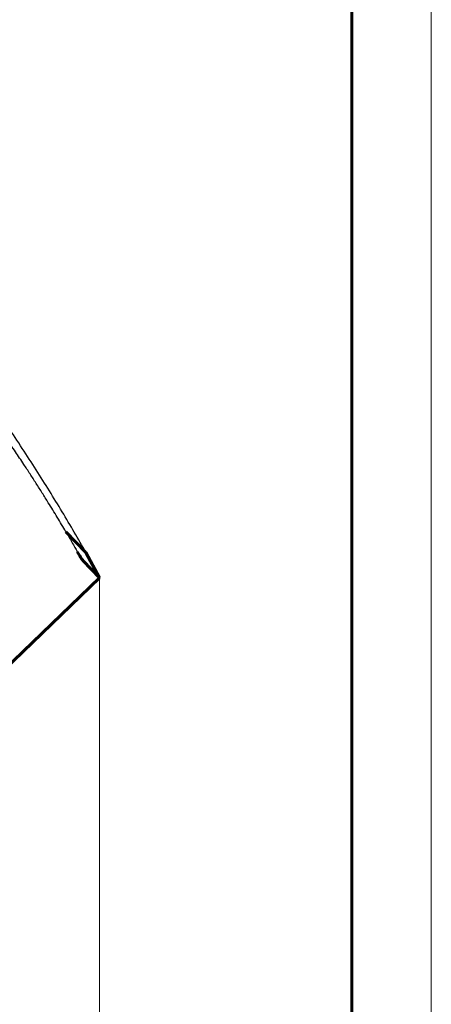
# Model space of a CAD drawing. Header units: millimetres. Extents: x 0 to 210, y 0 to 297.
# Tile 7 of 7: x 184 to 210, y 200 to 263. Entities that reach past the tile are written whole.
import ezdxf

# ---------------------------------------------------------------- set-up
doc = ezdxf.new("R2010")
doc.units = ezdxf.units.MM
for name, pattern in [('K5LT-1', [0]), ('K5LT_BASIC', [0]), ('K5LT_THIN', [0])]:
    doc.linetypes.add(name, pattern=pattern)
doc.layers.add('Системный слой', color=7, linetype='Continuous')
doc.layers.add('Системный слой (1)', color=7, linetype='Continuous', true_color=0x6c6c6c)
doc.styles.add('KDIMTEXTSTYLE', font='txt', dxfattribs={"width": 0.96, "oblique": 15, "height": 5})
doc.styles.add('KTEXTSTYLE', font='txt', dxfattribs={"width": 0.96, "height": 5})
doc.dimstyles.new('KDIMSTYLE (1.00)', dxfattribs={"dimtxt": 5, "dimasz": 1, "dimexe": 2, "dimexo": 0, "dimgap": 1, "dimtad": 1, "dimtxsty": 'KDIMTEXTSTYLE', "dimsah": 1, "dimcen": 0, "dimdle": 1, "dimadec": 0, "dimazin": 0, "dimtfac": 0.667, "dimtmove": 0, "dimatfit": 3, "dimfxl": 1, "dimtvp": 1, "dimtolj": 1, "dimtzin": 0, "dimarcsym": 0})

# ---------------------------------------------------------------- blocks, each defined once
blk = doc.blocks.new('D2')
at = {"layer": 'Системный слой (1)'}
for points in [[(47.095, 112.203), (52.095, 112.862), (51.595, 112.203), (52.095, 111.545)], [(184.095, 111.545), (189.095, 112.203), (184.095, 112.862), (184.595, 112.203)]]:
    blk.add_hatch(color=7, dxfattribs=at).paths.add_polyline_path(points)
at = {"layer": 'Системный слой (1)', "color": 7, "linetype": 'K5LT_THIN', "lineweight": 18, "true_color": 0xffffff}
for p, q in [((189.095, 227.412), (189.095, 110.203)), ((47.095, 141.015), (47.095, 110.203)), ((47.095, 112.203), (52.095, 112.862)), ((52.095, 112.862), (51.595, 112.203)), ((184.595, 112.203), (184.095, 112.862)), ((184.095, 112.862), (189.095, 112.203)), ((52.095, 111.545), (47.095, 112.203)), ((47.095, 112.203), (189.095, 112.203)), ((51.595, 112.203), (52.095, 111.545)), ((189.095, 112.203), (184.095, 111.545)), ((184.095, 111.545), (184.595, 112.203))]:
    blk.add_line(p, q, dxfattribs=at)
blk.add_wipeout([(113.018, 113.203), (113.018, 120.585), (122.766, 120.585), (122.766, 113.203)]).dxf.layer = 'Системный слой (1)'
at = {"layer": 'Системный слой (1)', "color": 7, "insert": (113.018, 119.791), "char_height": 5, "attachment_point": 1, "style": 'KTEXTSTYLE'}
blk.add_mtext('\\fArial|b0|c204|p34;\\H5.0;\\W1.000;\\Q15;\\fGOST Type AU|b0|i0|c204|p34;\\Q15;\\W0.960;142', dxfattribs=at)
blk = doc.blocks.new('KDIMARROW_01')
at = {"layer": 'Системный слой'}
blk.add_hatch(color=0, dxfattribs=at).paths.add_polyline_path([(0, 0), (-5, 0.658), (-4.5, 0), (-5, -0.658)])
at = {"layer": 'Системный слой', "color": 0, "linetype": 'K5LT_THIN', "lineweight": 18}
for p, q in [((-4.5, 0), (-5, 0.658)), ((-5, 0.658), (0, 0)), ((0, 0), (-5, -0.658)), ((-5, -0.658), (-4.5, 0))]:
    blk.add_line(p, q, dxfattribs=at)
at = {"layer": 'Системный слой (1)', "color": 0, "linetype": 'K5LT_THIN', "lineweight": 18}
blk.add_line((95.095, 154.235), (94.095, 154.235), dxfattribs=at)
blk = doc.blocks.new('U13')
at = {"color": 7, "linetype": 'K5LT_THIN', "lineweight": 18, "true_color": 0xffffff}
blk.add_line((210, 297), (210, 0), dxfattribs=at)
at = {"color": 143, "linetype": 'K5LT_BASIC', "lineweight": 60, "true_color": 0x33acca}
blk.add_line((205, 292), (205, 5), dxfattribs=at)

msp = doc.modelspace()

# ---------------------------------------------------------------- linework, layer by layer
at = {"layer": 'Системный слой (1)', "color": 143, "linetype": 'K5LT_BASIC', "lineweight": 60, "true_color": 0x33acca}
for p, q in [((186.979, 230.306), (188.236, 229.004)), ((188.236, 229.004), (189.095, 227.412)), ((188.059, 228.485), (189.095, 227.412)), ((180.496, 219.108), (189.095, 227.412))]:
    msp.add_line(p, q, dxfattribs=at)
at = {"layer": 'Системный слой (1)', "color": 7, "linetype": 'K5LT-1'}
msp.add_open_spline([(188.236, 229.004), (187.761, 229.848), (186.762, 231.561), (185.123, 234.207), (183.937, 236.02), (183.321, 236.937)], degree=3, dxfattribs=at)
for points, knots in [([(186.979, 230.306), (186.798, 230.613), (186.523, 231.073), (186.15, 231.686), (185.836, 232.195), (185.487, 232.754), (185.103, 233.359), (184.715, 233.961), (184.28, 234.627), (183.796, 235.356), (183.439, 235.882), (183.26, 236.145)], [0, 0, 0, 0, 0.492905, 0.739358, 0.98581, 1.314413, 1.643017, 1.97162, 2.300223, 2.737449, 3.174674, 3.174674, 3.174674, 3.174674]), ([(186.979, 230.306), (187.04, 230.199), (187.164, 229.979), (187.351, 229.649), (187.529, 229.336), (187.642, 229.135), (187.693, 229.044)], [0, 0, 0, 0, 2.775649, 5.66142, 8.525481, 10.856007, 10.856007, 10.856007, 10.856007])]:
    msp.add_open_spline(points, degree=3, knots=knots, dxfattribs=at)
at = {"layer": 'Системный слой (1)', "color": 143, "linetype": 'K5LT_BASIC', "lineweight": 60, "true_color": 0x33acca}
msp.add_open_spline([(187.693, 229.044), (187.743, 228.956), (187.815, 228.835), (187.905, 228.693), (187.958, 228.615), (188.002, 228.554), (188.034, 228.513), (188.052, 228.493), (188.059, 228.485)], degree=3, knots=[0, 0, 0, 0, 3.160675, 4.425216, 5.960442, 6.958519, 8.056619, 9, 9, 9, 9], dxfattribs=at)

# ---------------------------------------------------------------- next in the draw order: dimensions: what is measured, and where the dimension line sits
at = {"layer": 'Системный слой (1)', "color": 7}
dim = msp.add_linear_dim(base=(47.095, 112.203), p1=(189.095, 227.412), p2=(47.095, 141.015), dimstyle='KDIMSTYLE (1.00)', override={"dimexo": 0, "dimpost": '\\fGOST Type AU|b0|c204|p34;\\H5.0;\\W0.960;\\Q15;<>', "dimblk1": 'KDIMARROW_01', "dimblk2": 'KDIMARROW_01', "dimse1": 0, "dimse2": 0, "dimclrt": 7, "dimtol": 1, "dimtp": 0, "dimtm": 0, "dimtdec": 5, "dimtolj": 1}, dxfattribs=at)
dim.commit()
dim.dimension.update_dxf_attribs({"geometry": 'D2', "text_midpoint": (118.095, 112.203), "dimtype": 160})

# ---------------------------------------------------------------- next in the draw order: block references
msp.add_blockref('U13', (0, 0))

doc.saveas('drawing.dxf')
